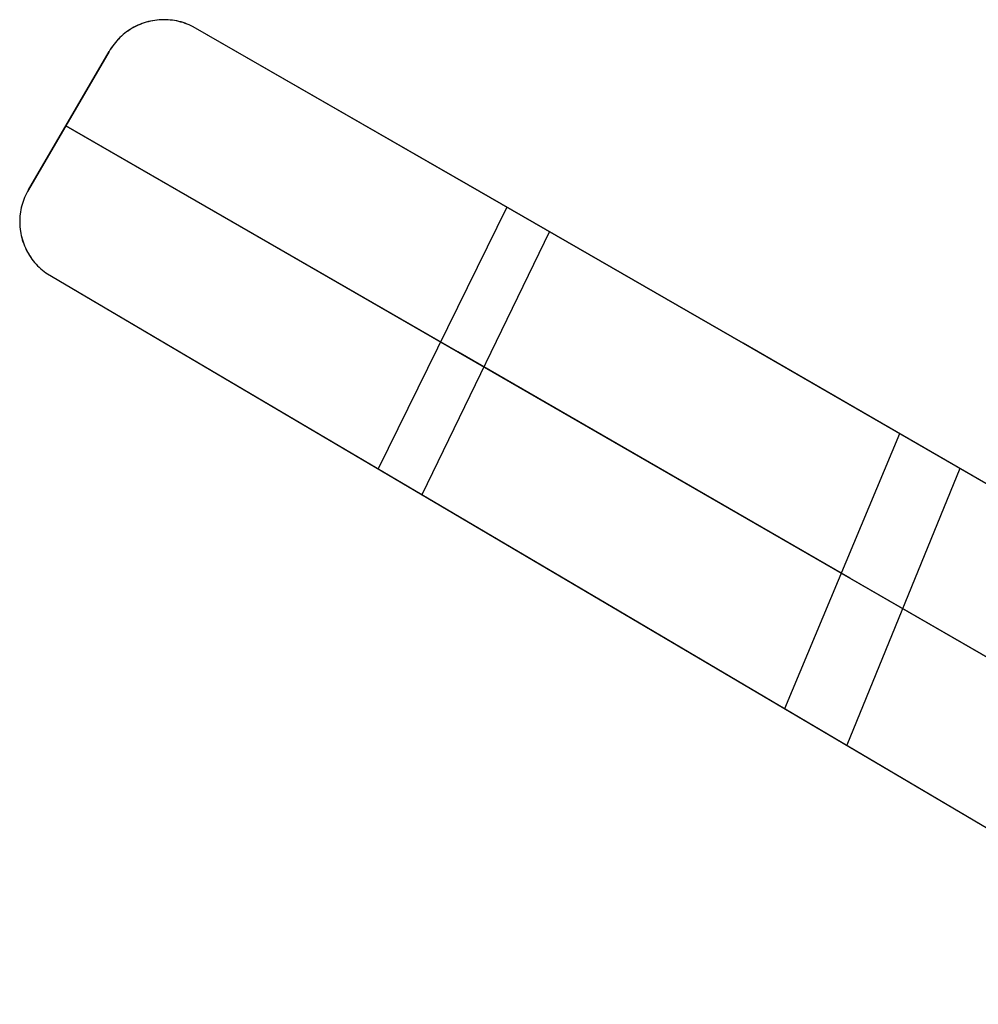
# Model space of a CAD drawing. Header units: millimetres. Extents: x 9001 to 10165, y -167 to 850.
# Tile 2 of 216: x 9001 to 9376, y 464 to 850. Entities that reach past the tile are written whole.
import ezdxf

# ---------------------------------------------------------------- set-up
doc = ezdxf.new("R2010")
doc.units = ezdxf.units.MM
doc.layers.add('1', color=7, linetype='Continuous')

msp = doc.modelspace()

# ---------------------------------------------------------------- linework, layer by layer
at = {"layer": '1', "color": 29, "true_color": 0x4d342b}
for p, q in [((9048.87, 848.61, 50.9), (9048.07, 848.3, 51.02)), ((9048.87, 848.61, 44.99), (9048.07, 848.3, 45.12)), ((9048.93, 848.63, 48.25), (9048.13, 848.31, 48.25)), ((9049.68, 848.89, 50.78), (9048.87, 848.61, 50.9)), ((9049.68, 848.89, 44.87), (9048.87, 848.61, 44.99)), ((9049.75, 848.91, 48.25), (9048.93, 848.63, 48.25)), ((9050.5, 849.15, 50.66), (9049.68, 848.89, 50.78)), ((9050.5, 849.15, 44.76), (9049.68, 848.89, 44.87)), ((9050.57, 849.17, 48.25), (9049.75, 848.91, 48.25)), ((9051.33, 849.37, 50.54), (9050.5, 849.15, 50.66)), ((9051.33, 849.37, 44.64), (9050.5, 849.15, 44.76)), ((9051.4, 849.39, 48.25), (9050.57, 849.17, 48.25)), ((9052.17, 849.57, 50.43), (9051.33, 849.37, 50.54)), ((9052.17, 849.57, 44.53), (9051.33, 849.37, 44.64)), ((9052.24, 849.59, 48.25), (9051.4, 849.39, 48.25)), ((9053.01, 849.74, 50.32), (9052.17, 849.57, 50.43)), ((9053.01, 849.74, 44.42), (9052.17, 849.57, 44.53)), ((9053.08, 849.76, 48.25), (9052.24, 849.59, 48.25)), ((9053.86, 849.88, 50.21), (9053.01, 849.74, 50.32)), ((9053.86, 849.88, 44.31), (9053.01, 849.74, 44.42)), ((9053.93, 849.9, 48.25), (9053.08, 849.76, 48.25)), ((9053.11, 849.75, 44.4), (9053.11, 849.75, 50.3)), ((9054.72, 849.99, 50.1), (9053.86, 849.88, 50.21)), ((9054.71, 849.99, 44.21), (9053.86, 849.88, 44.31)), ((9054.79, 850.01, 48.25), (9053.93, 849.9, 48.25)), ((9055.57, 850.07, 44.1), (9054.71, 849.99, 44.21)), ((9055.57, 850.07, 50), (9054.72, 849.99, 50.1)), ((9055.64, 850.09, 48.25), (9054.79, 850.01, 48.25)), ((9056.43, 850.12, 49.9), (9055.57, 850.07, 50)), ((9056.43, 850.12, 44.01), (9055.57, 850.07, 44.1)), ((9056.5, 850.14, 48.25), (9055.64, 850.09, 48.25)), ((9057.3, 850.14, 49.8), (9056.43, 850.12, 49.9)), ((9057.3, 850.14, 43.91), (9056.43, 850.12, 44.01)), ((9057.36, 850.16, 48.25), (9056.5, 850.14, 48.25)), ((9058.16, 850.13, 49.71), (9057.3, 850.14, 49.8)), ((9058.16, 850.13, 43.82), (9057.3, 850.14, 43.91)), ((9058.22, 850.15, 48.25), (9057.36, 850.16, 48.25)), ((9059.02, 850.1, 49.62), (9058.16, 850.13, 49.71)), ((9059.02, 850.1, 43.73), (9058.16, 850.13, 43.82)), ((9059.08, 850.11, 48.25), (9058.22, 850.15, 48.25)), ((9058.51, 850.11, 43.78), (9058.51, 850.11, 49.67)), ((9059.88, 850.03, 49.53), (9059.02, 850.1, 49.62)), ((9059.88, 850.03, 43.65), (9059.02, 850.1, 43.73)), ((9059.94, 850.04, 48.25), (9059.08, 850.11, 48.25)), ((9060.74, 849.93, 49.45), (9059.88, 850.03, 49.53)), ((9060.74, 849.93, 43.56), (9059.88, 850.03, 43.65)), ((9060.8, 849.95, 48.25), (9059.94, 850.04, 48.25)), ((9061.6, 849.8, 49.37), (9060.74, 849.93, 49.45)), ((9061.6, 849.8, 43.49), (9060.74, 849.93, 43.56)), ((9061.65, 849.82, 48.25), (9060.8, 849.95, 48.25)), ((9062.45, 849.65, 49.29), (9061.6, 849.8, 49.37)), ((9062.45, 849.65, 43.41), (9061.6, 849.8, 43.49)), ((9062.5, 849.66, 48.25), (9061.65, 849.82, 48.25)), ((9063.29, 849.46, 49.22), (9062.45, 849.65, 49.29)), ((9063.29, 849.46, 43.34), (9062.45, 849.65, 43.41)), ((9063.34, 849.47, 48.25), (9062.5, 849.66, 48.25)), ((9064.13, 849.25, 49.15), (9063.29, 849.46, 49.22)), ((9064.13, 849.25, 43.28), (9063.29, 849.46, 43.34)), ((9064.17, 849.26, 48.25), (9063.34, 849.47, 48.25)), ((9063.88, 849.31, 43.29), (9063.88, 849.31, 49.17)), ((9064.96, 849, 49.09), (9064.13, 849.25, 49.15)), ((9064.96, 849, 43.22), (9064.13, 849.25, 43.28)), ((9065, 849.01, 48.25), (9064.17, 849.26, 48.25)), ((9065.78, 848.73, 49.03), (9064.96, 849, 49.09)), ((9065.78, 848.73, 43.16), (9064.96, 849, 43.22)), ((9065.81, 848.74, 48.25), (9065, 849.01, 48.25)), ((9066.6, 848.43, 48.97), (9065.78, 848.73, 49.03)), ((9066.6, 848.43, 43.1), (9065.78, 848.73, 43.16)), ((9066.62, 848.44, 48.25), (9065.81, 848.74, 48.25)), ((9042.15, 844.85, 52.06), (9041.49, 844.31, 52.2)), ((9042.15, 844.85, 46.15), (9041.49, 844.31, 46.28)), ((9042.2, 844.86, 48.25), (9041.53, 844.32, 48.25)), ((9042.84, 845.37, 51.93), (9042.15, 844.85, 52.06)), ((9042.83, 845.37, 46.02), (9042.15, 844.85, 46.15)), ((9042.88, 845.38, 48.25), (9042.2, 844.86, 48.25)), ((9043.54, 845.86, 45.88), (9042.83, 845.37, 46.02)), ((9043.54, 845.86, 51.8), (9042.84, 845.37, 51.93)), ((9043.59, 845.88, 48.25), (9042.88, 845.38, 48.25)), ((9043.21, 845.65, 45.95), (9043.21, 845.65, 51.86)), ((9044.25, 846.33, 51.66), (9043.54, 845.86, 51.8)), ((9044.25, 846.33, 45.75), (9043.54, 845.86, 45.88)), ((9044.31, 846.35, 48.25), (9043.59, 845.88, 48.25)), ((9044.99, 846.78, 51.53), (9044.25, 846.33, 51.66)), ((9044.99, 846.78, 45.62), (9044.25, 846.33, 45.75)), ((9045.04, 846.79, 48.25), (9044.31, 846.35, 48.25)), ((9045.74, 847.2, 51.4), (9044.99, 846.78, 51.53)), ((9045.74, 847.2, 45.49), (9044.99, 846.78, 45.62)), ((9045.8, 847.21, 48.25), (9045.04, 846.79, 48.25)), ((9046.5, 847.59, 51.27), (9045.74, 847.2, 51.4)), ((9046.5, 847.59, 45.37), (9045.74, 847.2, 45.49)), ((9046.56, 847.61, 48.25), (9045.8, 847.21, 48.25)), ((9047.28, 847.96, 51.15), (9046.5, 847.59, 51.27)), ((9047.28, 847.96, 45.24), (9046.5, 847.59, 45.37)), ((9047.34, 847.97, 48.25), (9046.56, 847.61, 48.25)), ((9048.07, 848.3, 51.02), (9047.28, 847.96, 51.15)), ((9048.07, 848.3, 45.12), (9047.28, 847.96, 45.24)), ((9048.13, 848.31, 48.25), (9047.34, 847.97, 48.25)), ((9047.93, 848.24, 45.14), (9047.93, 848.24, 51.05)), ((9067.4, 848.1, 48.92), (9066.6, 848.43, 48.97)), ((9067.4, 848.1, 43.06), (9066.6, 848.43, 43.1)), ((9067.41, 848.11, 48.25), (9066.62, 848.44, 48.25)), ((9068.19, 847.75, 48.88), (9067.4, 848.1, 48.92)), ((9068.19, 847.75, 43.01), (9067.4, 848.1, 43.06)), ((9068.2, 847.75, 48.25), (9067.41, 848.11, 48.25)), ((9068.97, 847.37, 48.83), (9068.19, 847.75, 48.88)), ((9068.97, 847.37, 42.97), (9068.19, 847.75, 43.01)), ((9068.97, 847.37, 48.25), (9068.2, 847.75, 48.25)), ((9068.97, 847.37, 48.83), (9068.97, 847.37, 42.97)), ((9176.61, 785.46, 46.12), (9068.97, 847.37, 48.83)), ((9176.72, 785.39, 40.44), (9068.97, 847.37, 42.97)), ((9038.47, 841.27, 52.87), (9037.94, 840.6, 53.01)), ((9038.47, 841.27, 46.96), (9037.94, 840.6, 47.09)), ((9038.49, 841.27, 48.25), (9037.95, 840.6, 48.25)), ((9039.03, 841.91, 52.74), (9038.47, 841.27, 52.87)), ((9039.03, 841.91, 46.82), (9038.47, 841.27, 46.96)), ((9039.06, 841.92, 48.25), (9038.49, 841.27, 48.25)), ((9039.61, 842.54, 52.6), (9039.03, 841.91, 52.74)), ((9039.61, 842.54, 46.69), (9039.03, 841.91, 46.82)), ((9039.64, 842.55, 48.25), (9039.06, 841.92, 48.25)), ((9039.18, 842.09, 46.79), (9039.18, 842.09, 52.7)), ((9040.22, 843.15, 52.47), (9039.61, 842.54, 52.6)), ((9040.22, 843.15, 46.55), (9039.61, 842.54, 46.69)), ((9040.25, 843.16, 48.25), (9039.64, 842.55, 48.25)), ((9040.84, 843.74, 52.33), (9040.22, 843.15, 52.47)), ((9040.84, 843.74, 46.42), (9040.22, 843.15, 46.55)), ((9040.88, 843.75, 48.25), (9040.25, 843.16, 48.25)), ((9041.49, 844.31, 52.2), (9040.84, 843.74, 52.33)), ((9041.49, 844.31, 46.28), (9040.84, 843.74, 46.42)), ((9041.53, 844.32, 48.25), (9040.88, 843.75, 48.25)), ((9004.45, 783.58, 57.19), (9036.03, 837.75, 47.62)), ((9036.03, 837.75, 53.54), (9004.45, 783.58, 63.09)), ((9036.47, 838.48, 53.41), (9036.03, 837.75, 53.54)), ((9036.47, 838.48, 47.49), (9036.03, 837.75, 47.62)), ((9036.47, 838.48, 48.25), (9036.03, 837.75, 48.25)), ((9036.03, 837.75, 47.62), (9036.03, 837.75, 53.54)), ((9036.94, 839.21, 48.25), (9036.47, 838.48, 48.25)), ((9036.93, 839.2, 53.27), (9036.47, 838.48, 53.41)), ((9036.93, 839.2, 47.36), (9036.47, 838.48, 47.49)), ((9037.42, 839.91, 53.14), (9036.93, 839.2, 53.27)), ((9037.42, 839.91, 47.22), (9036.93, 839.2, 47.36)), ((9037.44, 839.91, 48.25), (9036.94, 839.21, 48.25)), ((9037.94, 840.6, 53.01), (9037.42, 839.91, 53.14)), ((9037.94, 840.6, 47.09), (9037.42, 839.91, 47.22)), ((9037.95, 840.6, 48.25), (9037.44, 839.91, 48.25)), ((9030.02, 827.44, 55.36), (9010.49, 793.94, 55.36)), ((9020.24, 810.66, 52.41), (9020.24, 810.66, 58.32)), ((9172.51, 720.03, 55.24), (9019.05, 808.63, 58.68)), ((9019.05, 808.63, 52.76), (9172.63, 719.96, 49.46)), ((9004.45, 783.58, 63.09), (9004.03, 782.85, 63.22)), ((9004.45, 783.58, 57.19), (9004.03, 782.85, 57.31)), ((9004.45, 783.58, 61.77), (9004.03, 782.84, 61.77)), ((9004.45, 783.58, 63.09), (9004.45, 783.58, 57.19)), ((9284.2, 723.41, 47.03), (9176.61, 785.46, 46.12)), ((9284.42, 723.28, 41.38), (9176.72, 785.39, 40.44)), ((9002.61, 779.79, 63.72), (9002.32, 778.99, 63.84)), ((9002.61, 779.79, 57.81), (9002.32, 778.99, 57.94)), ((9002.61, 779.76, 61.77), (9002.32, 778.96, 61.77)), ((9002.92, 780.57, 63.6), (9002.61, 779.79, 63.72)), ((9002.92, 780.57, 57.69), (9002.61, 779.79, 57.81)), ((9002.93, 780.55, 61.77), (9002.61, 779.76, 61.77)), ((9003.26, 781.34, 63.47), (9002.92, 780.57, 63.6)), ((9003.26, 781.34, 57.57), (9002.92, 780.57, 57.69)), ((9003.27, 781.32, 61.77), (9002.93, 780.55, 61.77)), ((9003.63, 782.1, 63.35), (9003.26, 781.34, 63.47)), ((9003.63, 782.1, 57.44), (9003.26, 781.34, 57.57)), ((9003.63, 782.09, 61.77), (9003.27, 781.32, 61.77)), ((9004.03, 782.85, 63.22), (9003.63, 782.1, 63.35)), ((9004.03, 782.85, 57.31), (9003.63, 782.1, 57.44)), ((9004.03, 782.84, 61.77), (9003.63, 782.09, 61.77)), ((9001.45, 775.73, 64.32), (9001.3, 774.9, 64.43)), ((9001.45, 775.73, 58.41), (9001.3, 774.9, 58.52)), ((9001.46, 775.68, 61.77), (9001.31, 774.84, 61.77)), ((9001.62, 776.56, 64.2), (9001.45, 775.73, 64.32)), ((9001.62, 776.56, 58.3), (9001.45, 775.73, 58.41)), ((9001.63, 776.51, 61.77), (9001.46, 775.68, 61.77)), ((9001.83, 777.38, 64.08), (9001.62, 776.56, 64.2)), ((9001.83, 777.38, 58.18), (9001.62, 776.56, 58.3)), ((9001.83, 777.33, 61.77), (9001.63, 776.51, 61.77)), ((9002.06, 778.19, 63.96), (9001.83, 777.38, 64.08)), ((9002.06, 778.19, 58.06), (9001.83, 777.38, 58.18)), ((9002.07, 778.15, 61.77), (9001.83, 777.33, 61.77)), ((9002.32, 778.99, 63.84), (9002.06, 778.19, 63.96)), ((9002.32, 778.99, 57.94), (9002.06, 778.19, 58.06)), ((9002.32, 778.96, 61.77), (9002.07, 778.15, 61.77)), ((9002.28, 778.89, 57.96), (9002.28, 778.89, 63.86)), ((9191.73, 776.75, 46.02), (9141.35, 674.21, 64.01)), ((9001.03, 772.38, 64.76), (9001, 771.53, 64.86)), ((9001.03, 772.38, 58.85), (9001, 771.53, 58.96)), ((9001, 771.53, 64.86), (9001, 770.68, 64.96)), ((9001, 771.53, 58.96), (9001, 770.68, 59.06)), ((9001.02, 771.46, 61.77), (9001.01, 770.61, 61.77)), ((9001.05, 772.31, 61.77), (9001.02, 771.46, 61.77)), ((9001.09, 773.22, 64.65), (9001.03, 772.38, 64.76)), ((9001.09, 773.22, 58.75), (9001.03, 772.38, 58.85)), ((9001.1, 773.16, 61.77), (9001.05, 772.31, 61.77)), ((9001.18, 774.06, 64.54), (9001.09, 773.22, 64.65)), ((9001.18, 774.06, 58.64), (9001.09, 773.22, 58.75)), ((9001.19, 774, 61.77), (9001.1, 773.16, 61.77)), ((9001.15, 773.84, 58.67), (9001.15, 773.84, 64.57)), ((9001.3, 774.9, 64.43), (9001.18, 774.06, 64.54)), ((9001.3, 774.9, 58.52), (9001.18, 774.06, 58.64)), ((9001.31, 774.84, 61.77), (9001.19, 774, 61.77)), ((9001, 770.68, 64.96), (9001.03, 769.84, 65.06)), ((9001, 770.68, 59.06), (9001.03, 769.84, 59.16)), ((9001.01, 770.61, 61.77), (9001.04, 769.77, 61.77)), ((9001.03, 769.84, 65.06), (9001.08, 768.99, 65.16)), ((9001.03, 769.84, 59.16), (9001.08, 768.99, 59.25)), ((9001.04, 769.77, 61.77), (9001.1, 768.92, 61.77)), ((9001.08, 768.99, 65.16), (9001.17, 768.15, 65.25)), ((9001.08, 768.99, 59.25), (9001.17, 768.15, 59.35)), ((9001.1, 768.92, 61.77), (9001.19, 768.07, 61.77)), ((9001.11, 768.65, 59.29), (9001.11, 768.65, 65.2)), ((9001.17, 768.15, 65.25), (9001.29, 767.31, 65.34)), ((9001.17, 768.15, 59.35), (9001.29, 767.31, 59.44)), ((9001.19, 768.07, 61.77), (9001.3, 767.23, 61.77)), ((9001.29, 767.31, 65.34), (9001.43, 766.47, 65.43)), ((9001.29, 767.31, 59.44), (9001.43, 766.47, 59.52)), ((9001.3, 767.23, 61.77), (9001.44, 766.4, 61.77)), ((9001.43, 766.47, 65.43), (9001.6, 765.64, 65.51)), ((9001.43, 766.47, 59.52), (9001.6, 765.64, 59.61)), ((9001.44, 766.4, 61.77), (9001.62, 765.57, 61.77)), ((9001.6, 765.64, 65.51), (9001.8, 764.81, 65.59)), ((9001.6, 765.64, 59.61), (9001.8, 764.81, 59.69)), ((9001.62, 765.57, 61.77), (9001.82, 764.74, 61.77)), ((9001.8, 764.81, 65.59), (9002.03, 763.99, 65.66)), ((9001.8, 764.81, 59.69), (9002.03, 763.99, 59.76)), ((9001.82, 764.74, 61.77), (9002.05, 763.92, 61.77)), ((9002.03, 763.99, 65.66), (9002.29, 763.18, 65.74)), ((9002.03, 763.99, 59.76), (9002.29, 763.18, 59.84)), ((9002.05, 763.92, 61.77), (9002.3, 763.11, 61.77)), ((9208.39, 767.15, 40.36), (9158.46, 664.11, 57.94)), ((9002.17, 763.55, 59.8), (9002.17, 763.55, 65.7)), ((9002.29, 763.18, 65.74), (9002.57, 762.38, 65.81)), ((9002.29, 763.18, 59.84), (9002.57, 762.38, 59.9)), ((9002.3, 763.11, 61.77), (9002.59, 762.32, 61.77)), ((9002.57, 762.38, 65.81), (9002.89, 761.59, 65.87)), ((9002.57, 762.38, 59.9), (9002.89, 761.59, 59.97)), ((9002.59, 762.32, 61.77), (9002.9, 761.53, 61.77)), ((9002.89, 761.59, 65.87), (9003.23, 760.81, 65.93)), ((9002.89, 761.59, 59.97), (9003.23, 760.81, 60.03)), ((9002.9, 761.53, 61.77), (9003.24, 760.75, 61.77)), ((9003.23, 760.81, 65.93), (9003.59, 760.04, 65.99)), ((9003.23, 760.81, 60.03), (9003.59, 760.04, 60.09)), ((9003.24, 760.75, 61.77), (9003.6, 759.98, 61.77)), ((9003.59, 760.04, 65.99), (9003.98, 759.29, 66.04)), ((9003.59, 760.04, 60.09), (9003.98, 759.29, 60.14)), ((9003.6, 759.98, 61.77), (9004, 759.23, 61.77)), ((9003.98, 759.29, 66.04), (9004.4, 758.54, 66.09)), ((9003.98, 759.29, 60.14), (9004.4, 758.54, 60.19)), ((9004, 759.23, 61.77), (9004.41, 758.49, 61.77)), ((9004.28, 758.77, 60.17), (9004.28, 758.77, 66.07)), ((9004.4, 758.54, 66.09), (9004.84, 757.82, 66.14)), ((9004.4, 758.54, 60.19), (9004.84, 757.82, 60.24)), ((9004.41, 758.49, 61.77), (9004.86, 757.76, 61.77)), ((9004.84, 757.82, 66.14), (9005.31, 757.1, 66.18)), ((9004.84, 757.82, 60.24), (9005.31, 757.1, 60.28)), ((9004.86, 757.76, 61.77), (9005.32, 757.06, 61.77)), ((9005.31, 757.1, 66.18), (9005.8, 756.41, 66.21)), ((9005.31, 757.1, 60.28), (9005.8, 756.41, 60.31)), ((9005.32, 757.06, 61.77), (9005.81, 756.36, 61.77)), ((9005.8, 756.41, 66.21), (9006.32, 755.73, 66.25)), ((9005.8, 756.41, 60.31), (9006.32, 755.73, 60.35)), ((9005.81, 756.36, 61.77), (9006.33, 755.69, 61.77)), ((9006.32, 755.73, 66.25), (9006.86, 755.07, 66.28)), ((9006.32, 755.73, 60.35), (9006.86, 755.07, 60.38)), ((9006.33, 755.69, 61.77), (9006.86, 755.03, 61.77)), ((9006.86, 755.07, 66.28), (9007.42, 754.42, 66.3)), ((9006.86, 755.07, 60.38), (9007.42, 754.42, 60.4)), ((9006.86, 755.03, 61.77), (9007.42, 754.39, 61.77)), ((9007.33, 754.53, 60.39), (9007.33, 754.53, 66.29)), ((9007.42, 754.42, 66.3), (9008, 753.8, 66.32)), ((9007.42, 754.42, 60.4), (9008, 753.8, 60.42)), ((9007.42, 754.39, 61.77), (9008, 753.77, 61.77)), ((9008, 753.8, 66.32), (9008.6, 753.2, 66.33)), ((9008, 753.8, 60.42), (9008.6, 753.2, 60.43)), ((9008, 753.77, 61.77), (9008.61, 753.17, 61.77)), ((9008.6, 753.2, 66.33), (9009.23, 752.61, 66.34)), ((9008.6, 753.2, 60.43), (9009.23, 752.61, 60.45)), ((9008.61, 753.17, 61.77), (9009.23, 752.6, 61.77)), ((9009.23, 752.61, 66.34), (9009.87, 752.05, 66.35)), ((9009.23, 752.61, 60.45), (9009.87, 752.05, 60.45)), ((9009.23, 752.6, 61.77), (9009.87, 752.04, 61.77)), ((9009.87, 752.05, 66.35), (9010.53, 751.51, 66.35)), ((9009.87, 752.05, 60.45), (9010.53, 751.51, 60.45)), ((9009.87, 752.04, 61.77), (9010.53, 751.51, 61.77)), ((9010.53, 751.51, 66.35), (9011.21, 751, 66.35)), ((9010.53, 751.51, 60.45), (9011.21, 751, 60.45)), ((9010.53, 751.51, 61.77), (9011.21, 751, 61.77)), ((9011.21, 751, 60.45), (9011.21, 751, 66.35)), ((9011.21, 751, 60.45), (9235.66, 618.56, 57.45)), ((9011.21, 751, 66.35), (9235.52, 618.64, 63.36)), ((9011.21, 751, 61.8), (9496.75, 464.5, 61.8)), ((9391.64, 661.28, 51.55), (9284.2, 723.41, 47.03)), ((9391.98, 661.08, 45.78), (9284.42, 723.28, 41.38)), ((9325.99, 631.42, 56.46), (9172.51, 720.03, 55.24)), ((9172.63, 719.96, 49.46), (9326.23, 631.28, 50.64)), ((9312.95, 706.8, 42.21), (9312.95, 706.8, 47.88)), ((9345.48, 687.99, 49.17), (9300.51, 580.29, 63.39)), ((9369.07, 674.35, 44.56), (9324.83, 565.94, 57.56)), ((9479.4, 542.85, 62.35), (9325.99, 631.42, 56.46)), ((9326.23, 631.28, 50.64), (9479.76, 542.64, 56.32)), ((9235.52, 618.64, 63.36), (9459.83, 486.28, 65.03)), ((9235.66, 618.56, 57.45), (9460.12, 486.11, 59.02)), ((9253.98, 607.75, 57.42), (9253.98, 607.75, 63.33))]:
    msp.add_line(p, q, dxfattribs=at)

doc.saveas('drawing.dxf')
